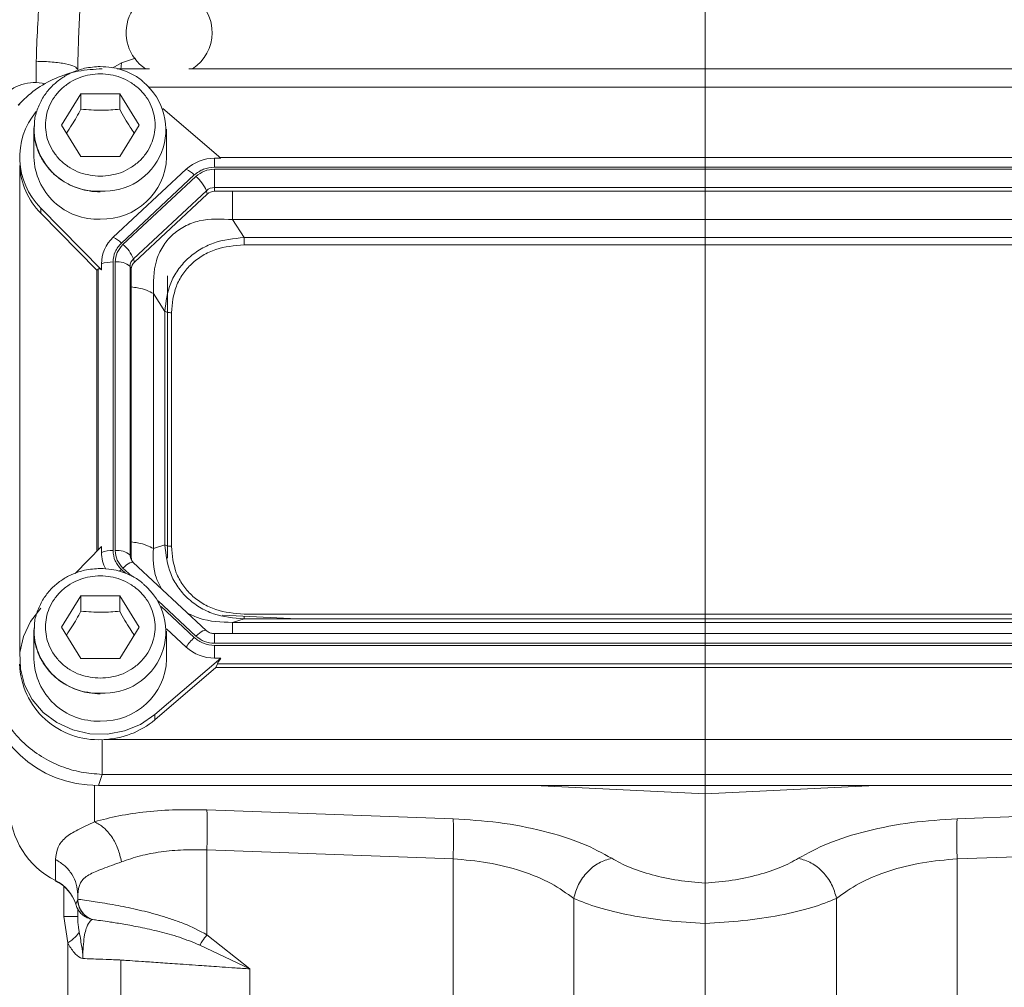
# Model space of a CAD drawing. Header units: inches. Extents: x 0.3 to 33.9, y 0.2 to 21.7.
# Tile 5 of 22: x 5.7 to 8.4, y 7.8 to 10.5. Entities that reach past the tile are written whole.
import ezdxf

# ---------------------------------------------------------------- set-up
doc = ezdxf.new("R2010")
doc.units = ezdxf.units.IN
doc.header["$MEASUREMENT"] = 0
doc.layers.add('SLD-0', color=7, linetype='Continuous', lineweight=15)

msp = doc.modelspace()

# ---------------------------------------------------------------- linework, layer by layer
at = {"color": 8, "linetype": 'Continuous', "lineweight": 15}
for p, q in [((5.70592, 10.30975), (5.70592, 10.36895)), ((5.94382, 10.36473), (5.92012, 10.3508)), ((5.94382, 10.36473), (5.94153, 10.34581)), ((5.98307, 10.37756), (5.94382, 10.36473)), ((9.12278, 10.29687), (6.02039, 10.29687)), ((5.65991, 10.07863), (5.65991, 8.7093)), ((5.87881, 9.78936), (5.87881, 9.00583)), ((5.94795, 8.95512), (5.97233, 8.93236)), ((5.94362, 8.95108), (5.95502, 8.94044)), ((6.04616, 8.86343), (6.15123, 8.76534)), ((6.05461, 8.84746), (6.14691, 8.7613)), ((6.20352, 8.77207), (6.20352, 8.74512)), ((5.86865, 8.34887), (5.86865, 8.24727)), ((5.78311, 8.06634), (5.78311, 7.98327)), ((5.8166, 8.01763), (5.82067, 8.02847))]:
    msp.add_line(p, q, dxfattribs=at)
at = {"color": 7, "linetype": 'Continuous', "lineweight": 15}
for p, q in [((6.02195, 10.3482), (5.93142, 10.3482)), ((9.01195, 10.3482), (6.13152, 10.3482)), ((5.77673, 10.19091), (5.83073, 10.27823)), ((5.83073, 10.27823), (5.93873, 10.27823)), ((5.83073, 10.27823), (5.83073, 10.23522)), ((5.93873, 10.27823), (5.99273, 10.19091)), ((5.93873, 10.27823), (5.93873, 10.23522)), ((5.66164, 10.25175), (5.6565, 10.24586)), ((6.22134, 10.09826), (6.05915, 10.23701)), ((5.83073, 10.10359), (5.77673, 10.19091)), ((5.99273, 10.19091), (5.93873, 10.10359)), ((5.69973, 10.17944), (5.70002, 10.18903)), ((5.69973, 10.17944), (5.69973, 10.10131)), ((6.06973, 10.10131), (6.06973, 10.17944)), ((5.93873, 10.10359), (5.83073, 10.10359)), ((6.20352, 10.09826), (6.22134, 10.09826)), ((6.20352, 10.0736), (6.20352, 10.09826)), ((8.9258, 10.10055), (6.21867, 10.10055)), ((6.12416, 10.06757), (5.92087, 9.87779)), ((8.94095, 10.0736), (6.20352, 10.0736)), ((8.94095, 10.06789), (6.20352, 10.06789)), ((6.20352, 10.06789), (6.20352, 10.01684)), ((6.14691, 10.05171), (5.94362, 9.86193)), ((6.15123, 10.04767), (5.94795, 9.85789)), ((6.18048, 10.00793), (5.9772, 9.81815)), ((6.18301, 9.9983), (5.97973, 9.80851)), ((6.18301, 9.9983), (6.18048, 10.00793)), ((8.94095, 10.01684), (6.20352, 10.01684)), ((6.20352, 10.01684), (6.20352, 10.00623)), ((8.94095, 10.00623), (6.20352, 10.00623)), ((5.71885, 9.9594), (5.888, 9.78706)), ((5.71885, 9.9594), (5.71885, 9.94507)), ((5.87523, 9.78574), (5.71885, 9.94507)), ((6.25365, 9.92724), (6.28569, 9.87743)), ((8.89082, 9.92724), (6.25365, 9.92724)), ((8.85878, 9.87743), (6.28569, 9.87743)), ((8.85878, 9.85669), (6.28569, 9.85669)), ((5.92017, 9.80908), (5.92017, 9.00393)), ((5.92629, 9.80908), (5.92629, 9.00393)), ((5.97973, 9.80851), (5.9772, 9.81815)), ((5.87523, 9.78574), (5.87881, 9.78936)), ((5.87523, 9.78574), (5.87523, 9.00219)), ((5.888, 9.78706), (5.888, 9.80371)), ((5.96765, 9.79664), (5.96765, 8.99149)), ((5.97123, 9.78937), (5.96765, 9.79664)), ((5.97123, 9.78937), (5.97123, 8.98422)), ((6.07173, 8.98237), (6.07173, 9.7704)), ((6.03281, 9.72107), (6.03281, 9.00952)), ((6.06485, 9.67126), (6.03281, 9.72107)), ((6.06485, 9.67126), (6.06485, 9.01954)), ((6.08304, 9.6675), (6.08304, 9.01578)), ((5.888, 9.0152), (5.81445, 8.94026)), ((5.888, 9.0152), (5.888, 8.99855)), ((6.06485, 9.01954), (6.03281, 9.00952)), ((5.97123, 8.98422), (5.96765, 8.99149)), ((6.17989, 8.78099), (5.97661, 8.97077)), ((5.77673, 8.79054), (5.83073, 8.87785)), ((5.83073, 8.87785), (5.93873, 8.87785)), ((5.83073, 8.87785), (5.83073, 8.83485)), ((5.93873, 8.87785), (5.99273, 8.79054)), ((5.93873, 8.87785), (5.93873, 8.83485)), ((6.43412, 8.81337), (6.22526, 8.82359)), ((6.28569, 8.82659), (8.85878, 8.82659)), ((5.69973, 8.77907), (5.70002, 8.78866)), ((5.83073, 8.70322), (5.77673, 8.79054)), ((5.99273, 8.79054), (5.93873, 8.70322)), ((6.28569, 8.81337), (6.25365, 8.80335)), ((6.25365, 8.80335), (8.89082, 8.80335)), ((6.28569, 8.81337), (8.85878, 8.81337)), ((5.69973, 8.77907), (5.69973, 8.70094)), ((6.0696, 8.78562), (6.12416, 8.73468)), ((6.06973, 8.70094), (6.06973, 8.77907)), ((8.94095, 8.77207), (6.20352, 8.77207)), ((6.20352, 8.74512), (8.94095, 8.74512)), ((6.20352, 8.704), (6.20352, 8.73941)), ((6.20352, 8.73941), (8.94095, 8.73941)), ((5.93873, 8.70322), (5.83073, 8.70322)), ((6.03674, 8.54608), (6.22134, 8.704)), ((6.22134, 8.704), (6.20352, 8.704)), ((6.20741, 8.67774), (6.21131, 8.68835)), ((6.21131, 8.68835), (8.93315, 8.68835)), ((6.20741, 8.67774), (6.03674, 8.53174)), ((6.20741, 8.67774), (8.93706, 8.67774)), ((6.03674, 8.54608), (6.03674, 8.53174)), ((5.89368, 8.47672), (9.25079, 8.47672)), ((5.87997, 8.34868), (5.89036, 8.37948)), ((5.89036, 8.37948), (9.25411, 8.37948)), ((5.87997, 8.34868), (9.26449, 8.34868)), ((7.0962, 8.34868), (7.57173, 8.32541)), ((7.57173, 8.32541), (8.04726, 8.34868)), ((7.57173, 8.32541), (7.57173, 8.07579)), ((6.18184, 8.2804), (6.86865, 8.25567)), ((8.27481, 8.25567), (8.96162, 8.2804)), ((6.18184, 8.16853), (6.86865, 8.14379)), ((6.18184, 8.16853), (6.18184, 7.93192)), ((8.27481, 8.14379), (8.96162, 8.16853)), ((5.76011, 8.08311), (5.76011, 8.14184)), ((6.86865, 7.06721), (6.86865, 8.14379)), ((8.27481, 8.14379), (8.27481, 7.06721)), ((5.82173, 8.04396), (5.82173, 8.03131)), ((5.82181, 8.03129), (5.82173, 8.03131)), ((5.82241, 8.02234), (5.82322, 8.01804)), ((7.20514, 8.03341), (7.20514, 7.07695)), ((7.93832, 8.03341), (7.93832, 7.07695)), ((5.82608, 8.00887), (5.82825, 8.00412)), ((5.83103, 8.00167), (5.82959, 8.00167)), ((5.83407, 7.99486), (5.83784, 7.9904)), ((5.79383, 7.9092), (5.78311, 7.98327)), ((5.84691, 7.98245), (5.85216, 7.9791)), ((5.84905, 7.97911), (5.85299, 7.97827)), ((5.85169, 7.97805), (5.85461, 7.97704)), ((5.85343, 7.97829), (5.85365, 7.9783)), ((5.85576, 7.97668), (5.86173, 7.97474)), ((5.85576, 7.97668), (5.85651, 7.97645)), ((5.85651, 7.97645), (5.85731, 7.97621)), ((6.18184, 7.93192), (6.30184, 7.83677)), ((5.79383, 7.03842), (5.79383, 7.9092)), ((6.16206, 7.90334), (6.30184, 7.83677)), ((5.94173, 7.8616), (5.94173, 7.04194)), ((6.30184, 7.83677), (6.30184, 7.05237))]:
    msp.add_line(p, q, dxfattribs=at)
at = {"color": 8, "linetype": 'Continuous', "lineweight": 15, "flags": 128}
for points in [[(5.97661, 8.97077), (5.97586, 8.97127), (5.97367, 8.9716), (5.9707, 8.97098), (5.96704, 8.96942), (5.9628, 8.96697), (5.95811, 8.96369), (5.95311, 8.9597), (5.94795, 8.95512)], [(5.93868, 8.94625), (5.94039, 8.94797), (5.94362, 8.95108)], [(6.15123, 8.76534), (6.15639, 8.76992), (6.16139, 8.77391), (6.16608, 8.77718), (6.17032, 8.77964), (6.17398, 8.7812), (6.17695, 8.78182), (6.17914, 8.78149), (6.17989, 8.78099)]]:
    msp.add_lwpolyline(points, dxfattribs=at)
at = {"color": 7, "linetype": 'Continuous', "lineweight": 15, "flags": 128}
for points in [[(5.71885, 8.84286), (5.68988, 8.80597), (5.67015, 8.76411), (5.66059, 8.71925), (5.66166, 8.67353), (5.6733, 8.6291), (5.69497, 8.58808), (5.72563, 8.55241), (5.76384, 8.52379), (5.80778, 8.50356), (5.85536, 8.49269), (5.90434, 8.49169), (5.95239, 8.50061), (5.99723, 8.51903), (6.03674, 8.54608)], [(5.76216, 8.08106), (5.76122, 8.08086), (5.76039, 8.08149), (5.76011, 8.08311)]]:
    msp.add_lwpolyline(points, dxfattribs=at)
at = {"color": 7, "linetype": 'Continuous', "lineweight": 15}
for centre, radius, start, end in [((6.07673, 10.4487), 0.12, 0, 236.87724), ((6.07673, 10.4487), 0.12, 303.12276, 0), ((5.70173, 10.18982), 0.12, 76.19125, 200.90977), ((5.89559, 10.1782), 0.17182, 266.37706, 50.30164), ((5.86025, 10.1012), 0.20026, 140.4263, 225.07956), ((5.87739, 10.10618), 0.17773, 181.56841, 272.36636), ((5.8902, 10.10818), 0.17966, 268.25489, 357.81038), ((6.20289, 9.98192), 0.11635, 89.69326, 132.58986), ((5.8628, 10.08837), 0.20313, 182.75047, 224.8699), ((6.0941, 10.00023), 0.07375, 44.27484, 65.95048), ((6.08064, 9.96509), 0.10864, 23.22375, 49.47647), ((6.20334, 9.98307), 0.03377, 89.69334, 132.59007), ((6.20336, 9.97616), 0.03006, 89.69365, 132.58943), ((5.98943, 9.80304), 0.10143, 132.52478, 179.62321), ((5.89082, 9.81045), 0.07374, 44.27441, 65.95091), ((5.87736, 9.77531), 0.10864, 23.22367, 49.47627), ((5.91806, 9.72279), 0.08632, 88.59485, 110.37689), ((5.93334, 9.75754), 0.05202, 48.73701, 97.79037), ((5.9971, 9.79645), 0.02944, 132.52482, 179.62338), ((5.99744, 9.7892), 0.02621, 132.525, 179.6227), ((5.91806, 8.91764), 0.08632, 88.59504, 110.3768), ((5.98716, 8.9987), 0.09916, 180.08562, 208.13308), ((5.93334, 8.95239), 0.05202, 48.73704, 97.79029), ((5.99673, 8.98424), 0.0255, 180.04575, 201.99316), ((5.89559, 8.77783), 0.17182, 266.37707, 50.30163), ((6.24935, 8.6507), 0.15076, 132.80857, 146.14466), ((6.20289, 8.82034), 0.11635, 227.41018, 270.30665), ((5.87781, 8.69448), 0.21822, 182.06591, 273.29627), ((5.87739, 8.70581), 0.17773, 181.5684, 272.36637), ((5.8902, 8.70781), 0.17966, 268.25487, 357.8104), ((5.88603, 8.7101), 0.2335, 271.87645, 310.19648), ((5.86323, 8.2904), 0.23152, 180.83451, 243.55201), ((5.70856, 7.98153), 0.11392, 18.47903, 63.09373)]:
    msp.add_arc(centre, radius, start, end, dxfattribs=at)
at = {"color": 8, "linetype": 'Continuous', "lineweight": 15}
for centre, radius, start, end in [((5.87739, 10.1843), 0.17773, 181.56839, 272.36639), ((5.99646, 8.99154), 0.0288, 180.08984, 209.32277), ((5.87739, 8.78393), 0.17773, 181.5684, 272.36637)]:
    msp.add_arc(centre, radius, start, end, dxfattribs=at)
at = {"color": 7, "linetype": 'Continuous', "lineweight": 15}
for centre, major_axis, ratio, start_param, end_param in [((5.92017, 9.74461), (-0.0413, 0.04481), 0.1702111, 5.7675855, 6.2912751), ((6.25645, 8.72435), (0.0452, 0.04116), 0.1845839, 2.2768323, 2.8005219), ((5.88959, 8.64634), (0.31298, 0.06559), 0.927683, 2.9495738, 4.4902119)]:
    msp.add_ellipse(centre, major_axis=major_axis, ratio=ratio, start_param=start_param, end_param=end_param, dxfattribs=at)
for points, knots in [([(5.70592, 10.36895), (5.70811, 10.43119), (5.71274, 10.56232), (5.74602, 10.76974), (5.79783, 10.9961), (5.8489, 11.16795), (5.88651, 11.28137), (5.90411, 11.33245), (5.92336, 11.38659), (5.94427, 11.44376), (5.96683, 11.50392), (5.99105, 11.56703), (6.03381, 11.67599), (6.09916, 11.83663), (6.15755, 11.97105), (6.18847, 12.04223)], [0, 0, 0, 0, 0.1067404, 0.2248876, 0.3553167, 0.498692, 0.5272454, 0.557796, 0.590348, 0.6249051, 0.6614708, 0.7000482, 0.7406406, 0.8626649, 1, 1, 1, 1]), ([(6.18847, 12.04223), (6.17494, 12.00013), (6.15005, 11.92265), (6.11302, 11.80449), (6.0776, 11.6886), (6.04153, 11.56639), (6.00705, 11.44446), (5.97517, 11.32555), (5.94053, 11.18812), (5.90518, 11.03387), (5.87084, 10.85819), (5.8441, 10.68418), (5.82556, 10.51261), (5.82297, 10.39934), (5.82173, 10.34561)], [0, 0, 0, 0, 0.079161, 0.1457156, 0.2190702, 0.2920369, 0.3678498, 0.4385025, 0.5039975, 0.6107328, 0.7082724, 0.8078372, 0.9088472, 1, 1, 1, 1]), ([(5.88473, 10.35428), (5.86997, 10.35336), (5.84929, 10.35208), (5.82008, 10.34373), (5.79623, 10.33388), (5.77005, 10.31776), (5.74581, 10.2964), (5.72477, 10.26962), (5.70935, 10.23791), (5.70096, 10.21027), (5.70102, 10.19358), (5.70103, 10.18909)], [0, 0, 0, 0, 0.1585209, 0.221974, 0.3274182, 0.4373788, 0.556008, 0.6810771, 0.8121908, 0.9495169, 1, 1, 1, 1]), ([(5.70592, 10.36895), (5.72123, 10.36851), (5.75184, 10.36763), (5.78998, 10.36219), (5.81656, 10.35459), (5.82001, 10.3486), (5.82173, 10.34561)], [0, 0, 0, 0, 0.2499998, 0.5000006, 0.7500001, 1, 1, 1, 1]), ([(6.00395, 10.31201), (6.00023, 10.31529), (5.98819, 10.32589), (5.96648, 10.33693), (5.94056, 10.34669), (5.91421, 10.35292), (5.89514, 10.3538), (5.88473, 10.35428)], [0, 0, 0, 0, 0.1165519, 0.3773423, 0.5604227, 0.7600525, 1, 1, 1, 1]), ([(5.89036, 10.34801), (5.8676, 10.34675), (5.82274, 10.34428), (5.75922, 10.32297), (5.70152, 10.29159), (5.67071, 10.26168), (5.65532, 10.24674)], [0, 0, 0, 0, 0.2571685, 0.5070455, 0.7537631, 1, 1, 1, 1]), ([(5.88473, 10.04807), (5.86549, 10.04998), (5.83588, 10.05291), (5.80025, 10.07072), (5.77577, 10.08916), (5.7559, 10.11204), (5.73742, 10.1453), (5.72804, 10.19091), (5.73742, 10.23651), (5.7559, 10.26978), (5.77577, 10.29263), (5.80025, 10.31118), (5.83588, 10.32844), (5.88473, 10.33719), (5.93358, 10.32844), (5.96921, 10.31118), (5.99369, 10.29263), (6.01357, 10.26978), (6.03205, 10.23651), (6.04143, 10.19091), (6.03205, 10.1453), (6.01357, 10.11204), (5.99369, 10.08916), (5.96921, 10.07072), (5.93358, 10.05291), (5.90398, 10.04998), (5.88473, 10.04807)], [0, 0, 0, 0, 0.0598642, 0.0920902, 0.1250001, 0.1579099, 0.1901358, 0.2500001, 0.3098642, 0.3420902, 0.3750001, 0.4079099, 0.4401359, 0.5000001, 0.5598643, 0.5920902, 0.625, 0.6579099, 0.6901358, 0.75, 0.8098643, 0.8420902, 0.875, 0.9079098, 0.9401358, 1, 1, 1, 1]), ([(5.79047, 10.1687), (5.79553, 10.17616), (5.80899, 10.19597), (5.82238, 10.22015), (5.83073, 10.23522)], [0, 0, 0, 0, 0.3763742, 1, 1, 1, 1]), ([(5.83073, 10.23522), (5.85003, 10.23366), (5.88612, 10.23074), (5.92203, 10.2338), (5.93873, 10.23522)], [0, 0, 0, 0, 0.5347464, 1, 1, 1, 1]), ([(5.93873, 10.23522), (5.94838, 10.21785), (5.96181, 10.1937), (5.97517, 10.1741), (5.97893, 10.16859)], [0, 0, 0, 0, 0.7188298, 1, 1, 1, 1]), ([(5.70103, 10.18909), (5.70051, 10.18074), (5.69914, 10.15879), (5.70758, 10.12479), (5.72425, 10.08974), (5.74757, 10.06025), (5.77531, 10.0371), (5.80288, 10.02182), (5.82893, 10.01222), (5.85525, 10.00594), (5.87432, 10.00508), (5.88473, 10.0046)], [0, 0, 0, 0, 0.08756326, 0.2303762, 0.36129294, 0.49058106, 0.61564389, 0.72910396, 0.80875559, 0.89560716, 1, 1, 1, 1]), ([(6.14691, 10.05171), (6.15517, 10.05799), (6.17171, 10.07054), (6.19291, 10.07258), (6.20352, 10.0736)], [0, 0, 0, 0, 0.4999995, 1, 1, 1, 1]), ([(6.15123, 10.04767), (6.15887, 10.05347), (6.17414, 10.06506), (6.19372, 10.06695), (6.20352, 10.06789)], [0, 0, 0, 0, 0.5000007, 1, 1, 1, 1]), ([(6.25365, 9.92724), (6.2222, 9.92887), (6.17559, 9.9313), (6.11916, 9.90999), (6.08392, 9.88535), (6.05708, 9.85204), (6.03258, 9.79779), (6.03272, 9.75197), (6.03281, 9.72107)], [0, 0, 0, 0, 0.2573966, 0.38160231, 0.49999984, 0.618394, 0.74260318, 1, 1, 1, 1]), ([(5.92017, 9.80908), (5.92127, 9.81898), (5.92345, 9.83877), (5.9369, 9.85421), (5.94362, 9.86193)], [0, 0, 0, 0, 0.5000004, 1, 1, 1, 1]), ([(6.28569, 9.87743), (6.25671, 9.87428), (6.21294, 9.86952), (6.16106, 9.84394), (6.12701, 9.81838), (6.0997, 9.78667), (6.0726, 9.7385), (6.06794, 9.69805), (6.06485, 9.67126)], [0, 0, 0, 0, 0.2489771, 0.3760592, 0.4999999, 0.623945, 0.7510225, 1, 1, 1, 1]), ([(6.28569, 9.87743), (6.28569, 9.87592), (6.28569, 9.87289), (6.28569, 9.86753), (6.28569, 9.86198), (6.28569, 9.85845), (6.28569, 9.85669)], [0, 0, 0, 0, 0.2500008, 0.5000002, 0.7500002, 1, 1, 1, 1]), ([(5.92629, 9.80908), (5.9273, 9.81822), (5.92932, 9.8365), (5.94174, 9.85076), (5.94795, 9.85789)], [0, 0, 0, 0, 0.4999995, 1, 1, 1, 1]), ([(6.28569, 9.85669), (6.25875, 9.85444), (6.21824, 9.85106), (6.16998, 9.82826), (6.13859, 9.80484), (6.1135, 9.77553), (6.08907, 9.73048), (6.08545, 9.69265), (6.08304, 9.6675)], [0, 0, 0, 0, 0.2500616, 0.3761469, 0.4999999, 0.6237895, 0.7499386, 1, 1, 1, 1]), ([(6.08304, 9.6675), (6.08121, 9.66755), (6.07754, 9.66765), (6.07243, 9.66844), (6.06796, 9.66963), (6.06589, 9.67072), (6.06485, 9.67126)], [0, 0, 0, 0, 0.2499969, 0.4999959, 0.7499953, 1, 1, 1, 1]), ([(6.06485, 9.01954), (6.06794, 8.99221), (6.0726, 8.95094), (6.0997, 8.90224), (6.12701, 8.87039), (6.16106, 8.84496), (6.21294, 8.81992), (6.25671, 8.81598), (6.28569, 8.81337)], [0, 0, 0, 0, 0.2489773, 0.3760592, 0.5000001, 0.6239453, 0.7510229, 1, 1, 1, 1]), ([(6.08304, 9.01578), (6.08121, 9.01583), (6.07754, 9.01593), (6.07243, 9.01672), (6.06796, 9.01791), (6.06589, 9.019), (6.06485, 9.01954)], [0, 0, 0, 0, 0.2499963, 0.4999964, 0.7500043, 1, 1, 1, 1]), ([(6.08304, 9.01578), (6.08545, 8.99063), (6.08907, 8.95281), (6.11349, 8.90776), (6.13858, 8.87845), (6.16998, 8.85502), (6.21823, 8.83222), (6.25875, 8.82884), (6.28569, 8.82659)], [0, 0, 0, 0, 0.2500615, 0.3761473, 0.5000001, 0.6237895, 0.7499384, 1, 1, 1, 1]), ([(5.94362, 8.95108), (5.9369, 8.9588), (5.92345, 8.97424), (5.92127, 8.99403), (5.92017, 9.00393)], [0, 0, 0, 0, 0.49999916, 1, 1, 1, 1]), ([(5.94795, 8.95512), (5.94174, 8.96225), (5.92932, 8.97651), (5.9273, 8.99479), (5.92629, 9.00393)], [0, 0, 0, 0, 0.4999994, 1, 1, 1, 1]), ([(5.88473, 8.95391), (5.86997, 8.95299), (5.84929, 8.95171), (5.82008, 8.94336), (5.79623, 8.93351), (5.77005, 8.91739), (5.74581, 8.89603), (5.72477, 8.86925), (5.70935, 8.83754), (5.70096, 8.8099), (5.70102, 8.7932), (5.70103, 8.78872)], [0, 0, 0, 0, 0.158521, 0.2219741, 0.3274182, 0.4373787, 0.5560083, 0.6810773, 0.8121909, 0.949517, 1, 1, 1, 1]), ([(6.00395, 8.91164), (6.00023, 8.91492), (5.98819, 8.92552), (5.96648, 8.93656), (5.94056, 8.94631), (5.91421, 8.95255), (5.89514, 8.95343), (5.88473, 8.95391)], [0, 0, 0, 0, 0.1165515, 0.3773424, 0.5604228, 0.7600525, 1, 1, 1, 1]), ([(5.97677, 8.97091), (5.97581, 8.97173), (5.97346, 8.97375), (5.97228, 8.97613), (5.97159, 8.97754)], [0, 0, 0, 0, 0.40907205, 1, 1, 1, 1]), ([(5.88473, 8.6477), (5.86549, 8.64961), (5.83588, 8.65254), (5.80025, 8.67035), (5.77577, 8.68879), (5.7559, 8.71167), (5.73742, 8.74493), (5.72804, 8.79054), (5.73742, 8.83614), (5.7559, 8.86941), (5.77577, 8.89226), (5.80025, 8.91081), (5.83588, 8.92807), (5.88473, 8.93682), (5.93358, 8.92807), (5.96921, 8.91081), (5.99369, 8.89226), (6.01357, 8.86941), (6.03205, 8.83614), (6.04143, 8.79054), (6.03205, 8.74493), (6.01357, 8.71167), (5.99369, 8.68879), (5.96921, 8.67035), (5.93358, 8.65254), (5.90398, 8.64961), (5.88473, 8.6477)], [0, 0, 0, 0, 0.0598642, 0.0920902, 0.125, 0.1579099, 0.1901359, 0.25, 0.3098643, 0.3420902, 0.375, 0.4079099, 0.4401359, 0.5000001, 0.5598643, 0.5920903, 0.625, 0.6579098, 0.6901358, 0.7500001, 0.8098642, 0.8420902, 0.8750001, 0.9079098, 0.9401358, 1, 1, 1, 1]), ([(5.79047, 8.76833), (5.79553, 8.77579), (5.80899, 8.7956), (5.82238, 8.81978), (5.83073, 8.83485)], [0, 0, 0, 0, 0.3763756, 1, 1, 1, 1]), ([(5.83073, 8.83485), (5.85003, 8.83329), (5.88612, 8.83037), (5.92203, 8.83343), (5.93873, 8.83485)], [0, 0, 0, 0, 0.5347464, 1, 1, 1, 1]), ([(5.93873, 8.83485), (5.94838, 8.81748), (5.96181, 8.79333), (5.97517, 8.77373), (5.97893, 8.76821)], [0, 0, 0, 0, 0.7188298, 1, 1, 1, 1]), ([(5.70103, 8.78872), (5.70051, 8.78037), (5.69914, 8.75842), (5.70758, 8.72442), (5.72425, 8.68936), (5.74757, 8.65988), (5.77531, 8.63672), (5.80288, 8.62145), (5.82893, 8.61185), (5.85525, 8.60557), (5.87432, 8.6047), (5.88473, 8.60423)], [0, 0, 0, 0, 0.0875636, 0.2303761, 0.3612931, 0.4905811, 0.615644, 0.7291041, 0.8087556, 0.8956072, 1, 1, 1, 1]), ([(6.20352, 8.73941), (6.19291, 8.74043), (6.17171, 8.74247), (6.15517, 8.75502), (6.14691, 8.7613)], [0, 0, 0, 0, 0.5000005, 1, 1, 1, 1]), ([(6.20352, 8.74512), (6.19372, 8.74606), (6.17414, 8.74795), (6.15887, 8.75954), (6.15123, 8.76534)], [0, 0, 0, 0, 0.4999994, 1, 1, 1, 1]), ([(6.20352, 8.77207), (6.19981, 8.77237), (6.19456, 8.77281), (6.18763, 8.77555), (6.18309, 8.77803), (6.18078, 8.78038), (6.17996, 8.78122)], [0, 0, 0, 0, 0.4011201, 0.5678056, 0.8465368, 1, 1, 1, 1]), ([(5.58113, 8.66817), (5.58236, 8.64989), (5.58476, 8.61412), (5.59947, 8.57007), (5.61618, 8.5363), (5.63749, 8.50282), (5.67062, 8.46503), (5.71943, 8.42766), (5.77375, 8.40092), (5.83154, 8.38374), (5.87047, 8.38092), (5.89036, 8.37948)], [0, 0, 0, 0, 0.1230962, 0.2409198, 0.3064863, 0.3715492, 0.5000849, 0.628624, 0.7590801, 0.8769051, 1, 1, 1, 1]), ([(5.89036, 8.47662), (5.89036, 8.46759), (5.89036, 8.44952), (5.89036, 8.42148), (5.89036, 8.39629), (5.89036, 8.38508), (5.89036, 8.37948)], [0, 0, 0, 0, 0.2500006, 0.5000004, 0.75, 1, 1, 1, 1]), ([(5.86865, 8.24727), (5.89063, 8.2531), (5.93471, 8.26479), (6.01256, 8.27582), (6.09559, 8.28186), (6.15326, 8.28089), (6.18184, 8.2804)], [0, 0, 0, 0, 0.2508097, 0.503018, 0.7536428, 1, 1, 1, 1]), ([(6.18184, 8.2804), (6.18222, 8.2751), (6.18298, 8.26448), (6.18328, 8.23727), (6.18298, 8.2046), (6.18222, 8.18055), (6.18184, 8.16853)], [0, 0, 0, 0, 0.2499999, 0.4999999, 0.7500002, 1, 1, 1, 1]), ([(5.76011, 8.14184), (5.76134, 8.15373), (5.76378, 8.17728), (5.78526, 8.20322), (5.8186, 8.22421), (5.85229, 8.23973), (5.86865, 8.24727)], [0, 0, 0, 0, 0.2641572, 0.522892, 0.7682968, 1, 1, 1, 1]), ([(5.86865, 8.24727), (5.8774, 8.24246), (5.89489, 8.23284), (5.91764, 8.20588), (5.9354, 8.17255), (5.94101, 8.14778), (5.94382, 8.13539)], [0, 0, 0, 0, 0.25007822, 0.49999998, 0.7499223, 1, 1, 1, 1]), ([(6.86865, 8.25567), (6.91135, 8.25291), (6.99877, 8.24727), (7.12295, 8.22273), (7.23301, 8.18858), (7.28542, 8.15964), (7.3114, 8.14529)], [0, 0, 0, 0, 0.24030155, 0.49196272, 0.74808115, 1, 1, 1, 1]), ([(6.86865, 8.25567), (6.86903, 8.25036), (6.86978, 8.23974), (6.87009, 8.21253), (6.86978, 8.17987), (6.86903, 8.15581), (6.86865, 8.14379)], [0, 0, 0, 0, 0.2500001, 0.5000002, 0.7499997, 1, 1, 1, 1]), ([(7.83206, 8.14529), (7.85805, 8.15964), (7.91045, 8.18858), (8.02051, 8.22273), (8.1447, 8.24727), (8.23211, 8.25291), (8.27481, 8.25567)], [0, 0, 0, 0, 0.2519188, 0.5080372, 0.7596984, 1, 1, 1, 1]), ([(8.27481, 8.25567), (8.27444, 8.25036), (8.27368, 8.23974), (8.27338, 8.21253), (8.27368, 8.17987), (8.27444, 8.15581), (8.27481, 8.14379)], [0, 0, 0, 0, 0.25000006, 0.50000018, 0.74999969, 1, 1, 1, 1]), ([(5.94382, 8.13539), (5.96085, 8.14133), (5.99422, 8.15295), (6.05339, 8.16396), (6.11613, 8.16997), (6.16, 8.16901), (6.18184, 8.16853)], [0, 0, 0, 0, 0.25794958, 0.50516905, 0.75360214, 1, 1, 1, 1]), ([(5.76011, 8.14184), (5.76901, 8.13634), (5.78679, 8.12535), (5.80626, 8.10131), (5.81929, 8.07374), (5.82092, 8.05389), (5.82173, 8.04396)], [0, 0, 0, 0, 0.2500004, 0.4999998, 0.75, 1, 1, 1, 1]), ([(5.82173, 8.04396), (5.82313, 8.05556), (5.82591, 8.07856), (5.85057, 8.10002), (5.88916, 8.11557), (5.92558, 8.12878), (5.94382, 8.13539)], [0, 0, 0, 0, 0.2546244, 0.5044783, 0.7519526, 1, 1, 1, 1]), ([(6.86865, 8.14379), (6.90115, 8.14102), (6.96799, 8.13533), (7.06247, 8.11067), (7.14597, 8.07647), (7.18545, 8.04774), (7.20514, 8.03341)], [0, 0, 0, 0, 0.2366255, 0.4865827, 0.7439901, 1, 1, 1, 1]), ([(7.3114, 8.14529), (7.29926, 8.14182), (7.27501, 8.13489), (7.24226, 8.10847), (7.21668, 8.07348), (7.20899, 8.04677), (7.20514, 8.03341)], [0, 0, 0, 0, 0.2501187, 0.5000001, 0.7498815, 1, 1, 1, 1]), ([(7.3114, 8.14529), (7.32681, 8.13669), (7.35784, 8.1194), (7.42204, 8.09851), (7.49447, 8.08277), (7.54634, 8.07808), (7.57173, 8.07579)], [0, 0, 0, 0, 0.2521709, 0.5077102, 0.7590349, 1, 1, 1, 1]), ([(7.57173, 8.07579), (7.59712, 8.07808), (7.649, 8.08277), (7.72143, 8.09851), (7.78562, 8.1194), (7.81665, 8.13669), (7.83206, 8.14529)], [0, 0, 0, 0, 0.2409651, 0.4922898, 0.7478291, 1, 1, 1, 1]), ([(7.83206, 8.14529), (7.8442, 8.14182), (7.86846, 8.13489), (7.90121, 8.10847), (7.92679, 8.07348), (7.93448, 8.04677), (7.93832, 8.03341)], [0, 0, 0, 0, 0.2501186, 0.5000001, 0.7498814, 1, 1, 1, 1]), ([(7.93832, 8.03341), (7.95801, 8.04774), (7.99749, 8.07647), (8.081, 8.11067), (8.17548, 8.13533), (8.24231, 8.14102), (8.27481, 8.14379)], [0, 0, 0, 0, 0.2560099, 0.5134172, 0.7633745, 1, 1, 1, 1]), ([(5.76219, 8.08107), (5.77136, 8.07566), (5.78556, 8.06727), (5.79518, 8.05461), (5.79859, 8.05013)], [0, 0, 0, 0, 0.6453943, 1, 1, 1, 1]), ([(7.57173, 8.07579), (7.57173, 8.07547), (7.57174, 8.07462), (7.57176, 8.07191), (7.57177, 8.06577), (7.57178, 8.05315), (7.57177, 8.03105), (7.57175, 7.99983), (7.57172, 7.9752), (7.57171, 7.96359)], [0, 0, 0, 0, 0.01820739, 0.04898168, 0.14817114, 0.2974383, 0.49624331, 0.76255012, 1, 1, 1, 1]), ([(5.82246, 8.02206), (5.82231, 8.02296), (5.82201, 8.02477), (5.82159, 8.02639), (5.82138, 8.0272)], [0, 0, 0, 0, 0.50058099, 1, 1, 1, 1]), ([(5.86173, 7.97474), (5.85611, 7.97731), (5.84486, 7.98245), (5.83205, 7.99618), (5.82338, 8.01283), (5.82228, 8.02515), (5.82173, 8.03131)], [0, 0, 0, 0, 0.2499997, 0.4999997, 0.7499998, 1, 1, 1, 1]), ([(5.82181, 8.03129), (5.82371, 8.03099), (5.82752, 8.03039), (5.84903, 8.02745), (5.87553, 8.02352), (5.9031, 8.01907), (5.94087, 8.01237), (5.99041, 8.00216), (6.0434, 7.98856), (6.08602, 7.97499), (6.12963, 7.95931), (6.16092, 7.9429), (6.18184, 7.93192)], [0, 0, 0, 0, 0.1281052, 0.2554983, 0.3426606, 0.4253439, 0.5035987, 0.6348974, 0.7546039, 0.8182836, 0.8784928, 1, 1, 1, 1]), ([(5.82181, 8.03129), (5.82251, 8.02439), (5.8239, 8.01061), (5.83392, 7.99371), (5.84689, 7.98138), (5.85681, 7.97694), (5.86177, 7.97472)], [0, 0, 0, 0, 0.27985617, 0.55946857, 0.77971056, 1, 1, 1, 1]), ([(7.20514, 8.03341), (7.22683, 8.02465), (7.27069, 8.00693), (7.36141, 7.98577), (7.46359, 7.97011), (7.53617, 7.9657), (7.57173, 7.96354)], [0, 0, 0, 0, 0.2494032, 0.5042381, 0.75714, 1, 1, 1, 1]), ([(7.57173, 7.96354), (7.60729, 7.9657), (7.67988, 7.97011), (7.78206, 7.98577), (7.87277, 8.00693), (7.91663, 8.02465), (7.93832, 8.03341)], [0, 0, 0, 0, 0.2428619, 0.4957619, 0.7505968, 1, 1, 1, 1]), ([(5.8166, 8.01763), (5.81785, 8.01342), (5.82034, 8.00501), (5.82787, 7.99382), (5.8383, 7.98408), (5.84723, 7.98004), (5.85168, 7.97803)], [0, 0, 0, 0, 0.2519198, 0.5031649, 0.7524963, 1, 1, 1, 1]), ([(5.82173, 7.98327), (5.82173, 7.99025), (5.82173, 7.99854), (5.82173, 8.00335), (5.82173, 8.0041)], [0, 0, 0, 0, 0.84313447, 1, 1, 1, 1]), ([(5.82322, 8.01804), (5.82325, 8.01791), (5.82358, 8.01645), (5.82402, 8.01494), (5.82442, 8.01357)], [0, 0, 0, 0, 0.092756, 1, 1, 1, 1]), ([(5.82899, 8.0027), (5.82899, 8.0027), (5.82957, 8.00159), (5.83023, 8.00052), (5.83089, 7.99945)], [0, 0, 0, 0, 0.0011005, 1, 1, 1, 1]), ([(5.78311, 7.98327), (5.78885, 7.98327), (5.80032, 7.98327), (5.81233, 7.98327), (5.82026, 7.98327), (5.82124, 7.98327), (5.82173, 7.98327)], [0, 0, 0, 0, 0.25, 0.5000001, 0.7500001, 1, 1, 1, 1]), ([(5.82588, 7.93983), (5.82531, 7.94336), (5.82417, 7.95042), (5.82228, 7.96511), (5.82196, 7.97588), (5.82173, 7.98327)], [0, 0, 0, 0, 0.2391285, 0.4776666, 1, 1, 1, 1]), ([(5.86173, 7.97474), (5.86097, 7.97434), (5.8595, 7.97355), (5.85109, 7.96483), (5.8443, 7.94737), (5.83988, 7.92795), (5.83724, 7.90439), (5.83619, 7.88256), (5.83615, 7.87123), (5.83613, 7.86563)], [0, 0, 0, 0, 0.2839041, 0.551843, 0.6757416, 0.791716, 0.8987246, 0.9498784, 1, 1, 1, 1]), ([(5.83784, 7.9904), (5.8382, 7.99002), (5.83959, 7.98854), (5.8411, 7.98718), (5.84221, 7.98617)], [0, 0, 0, 0, 0.2617872, 1, 1, 1, 1]), ([(5.8546, 7.97703), (5.85477, 7.97698), (5.85516, 7.97687), (5.85555, 7.97675), (5.85576, 7.97668)], [0, 0, 0, 0, 0.4392184, 1, 1, 1, 1]), ([(5.86177, 7.97472), (5.86313, 7.97451), (5.86586, 7.97409), (5.88387, 7.97171), (5.91155, 7.96776), (5.94929, 7.96185), (5.99525, 7.95338), (6.04785, 7.94161), (6.10456, 7.92648), (6.14304, 7.911), (6.16206, 7.90334)], [0, 0, 0, 0, 0.1244422, 0.2492279, 0.3744977, 0.5001858, 0.6262342, 0.7524126, 0.87755, 1, 1, 1, 1]), ([(5.82588, 7.93983), (5.82294, 7.93511), (5.81706, 7.92567), (5.80158, 7.91469), (5.79383, 7.9092)], [0, 0, 0, 0, 0.50000038, 1, 1, 1, 1]), ([(5.82588, 7.93983), (5.82756, 7.93212), (5.83058, 7.9183), (5.83124, 7.9036), (5.83352, 7.89736), (5.83352, 7.89736), (5.83353, 7.89736), (5.83353, 7.89733), (5.83354, 7.89726), (5.8336, 7.89684), (5.83376, 7.89582), (5.83452, 7.89064), (5.83536, 7.88382), (5.83585, 7.87679), (5.83601, 7.87333), (5.83611, 7.86999), (5.83612, 7.86746), (5.83613, 7.86563)], [0, 0, 0, 0, 0.3253124, 0.5833604, 0.5833674, 0.5833741, 0.5834321, 0.5835456, 0.5844556, 0.586263, 0.6001717, 0.6254113, 0.7934939, 0.8697203, 0.9011367, 0.9286638, 1, 1, 1, 1]), ([(6.18184, 7.93192), (6.17778, 7.92618), (6.17053, 7.91591), (6.16465, 7.90718), (6.16206, 7.90334)], [0, 0, 0, 0, 0.55951239, 1, 1, 1, 1]), ([(5.83613, 7.86563), (5.83383, 7.86628), (5.82515, 7.86874), (5.80955, 7.88273), (5.7994, 7.89982), (5.79383, 7.9092)], [0, 0, 0, 0, 0.1398859, 0.5283285, 1, 1, 1, 1]), ([(5.83613, 7.86563), (5.85249, 7.86501), (5.88484, 7.86378), (5.91734, 7.86255), (5.938, 7.86175), (5.9405, 7.86165), (5.94173, 7.8616)], [0, 0, 0, 0, 0.2582454, 0.5109879, 0.7582366, 1, 1, 1, 1]), ([(6.30184, 7.83677), (6.2881, 7.83772), (6.26209, 7.83951), (6.22594, 7.84199), (6.19487, 7.84414), (6.15191, 7.84711), (6.10018, 7.85067), (6.0436, 7.85458), (5.99846, 7.85767), (5.96569, 7.85992), (5.94544, 7.86133), (5.94296, 7.86151), (5.94173, 7.8616)], [0, 0, 0, 0, 0.0718058, 0.1359316, 0.1923755, 0.2411353, 0.3768653, 0.5004926, 0.630191, 0.7566643, 0.8799281, 1, 1, 1, 1])]:
    msp.add_open_spline(points, degree=3, knots=knots, dxfattribs=at)
at = {"color": 8, "linetype": 'Continuous', "lineweight": 15}
for points, knots in [([(6.25365, 10.00623), (6.25365, 9.99879), (6.25365, 9.98088), (6.25365, 9.95315), (6.25365, 9.93587), (6.25365, 9.92724)], [0, 0, 0, 0, 0.2620716, 0.6310361, 1, 1, 1, 1]), ([(6.03281, 9.72107), (6.02686, 9.72415), (6.01496, 9.73032), (5.99305, 9.73656), (5.97723, 9.73864), (5.97123, 9.73943)], [0, 0, 0, 0, 0.3831422, 0.7662846, 1, 1, 1, 1]), ([(6.03281, 9.00952), (6.02686, 9.0126), (6.01496, 9.01877), (5.99305, 9.02501), (5.97723, 9.02709), (5.97123, 9.02788)], [0, 0, 0, 0, 0.3831422, 0.7662846, 1, 1, 1, 1]), ([(6.03281, 9.00952), (6.03211, 8.9815), (6.03114, 8.94274), (6.05005, 8.90717), (6.05528, 8.89732)], [0, 0, 0, 0, 0.7231404, 1, 1, 1, 1]), ([(6.12804, 8.8294), (6.13888, 8.82424), (6.17805, 8.80559), (6.22192, 8.80429), (6.25365, 8.80335)], [0, 0, 0, 0, 0.27686133, 1, 1, 1, 1]), ([(6.28569, 8.82064), (6.28569, 8.81965), (6.28569, 8.81727), (6.28569, 8.81467), (6.28569, 8.81381), (6.28569, 8.81337)], [0, 0, 0, 0, 0.2631786, 0.6315842, 1, 1, 1, 1]), ([(6.25365, 8.80335), (6.25365, 8.80084), (6.25365, 8.79583), (6.25365, 8.78392), (6.25365, 8.77412), (6.25365, 8.77207)], [0, 0, 0, 0, 0.4415446, 0.8830873, 1, 1, 1, 1])]:
    msp.add_open_spline(points, degree=3, knots=knots, dxfattribs=at)
at = {"layer": 'SLD-0'}
msp.add_line((7.57173, 18.21537), (7.57173, 4.4398), dxfattribs=at)

doc.saveas('drawing.dxf')
